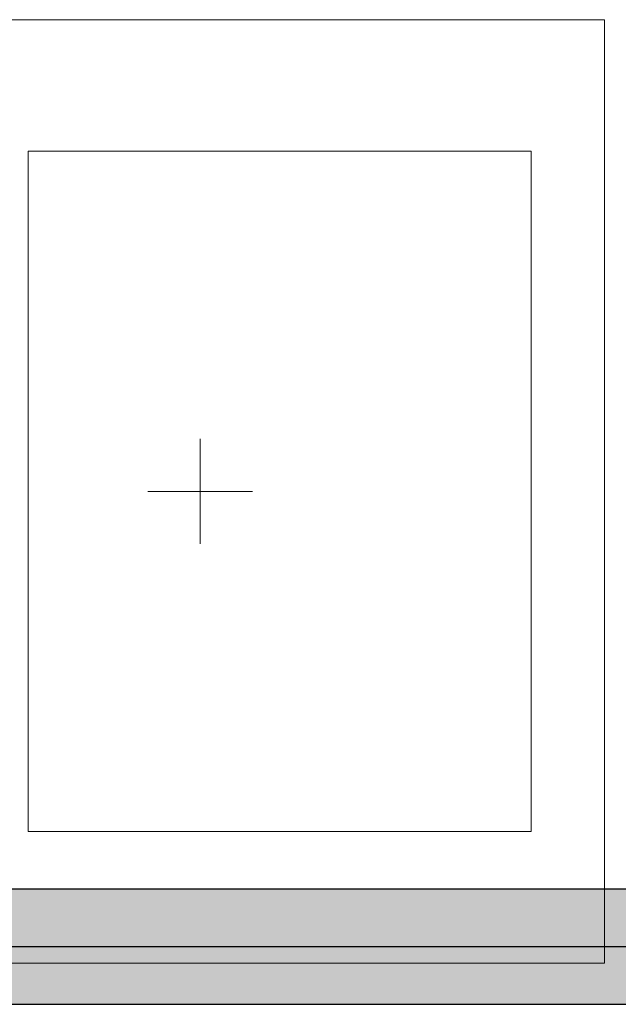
# Model space of a CAD drawing. Extents: x -132 to 668, y -61 to 533.
# Tile 32 of 256: x 32.72 to 38.43, y 132.03 to 141.42. Entities that reach past the tile are written whole.
import ezdxf

# ---------------------------------------------------------------- set-up
doc = ezdxf.new("R2010")
doc.units = 0
doc.layers.get('0').update_dxf_attribs({"lineweight": 5})
doc.layers.add('0-Shading', color=7, linetype='Continuous', lineweight=5)
doc.layers.add('5_EG-HLSE', color=7, linetype='Continuous', lineweight=25)
doc.layers.add('S_Warmwasser-OG', color=1, linetype='Continuous', lineweight=25, true_color=0xff0000)

# ---------------------------------------------------------------- blocks, each defined once
blk = doc.blocks.new('Shading-A07AMLNE1N', base_point=(28.6176, 123.8239))
at = {"layer": '0-Shading', "color": 14, "true_color": 0xb00000}
for points in [[(32.634, 132.9679), (39.0615, 132.9679), (32.634, 133.129)], [(39.0615, 132.9679), (32.634, 133.129), (38.5586, 133.129)], [(32.634, 132.029), (38.5586, 132.029), (32.634, 132.1901)], [(38.5586, 132.029), (32.634, 132.1901), (39.0615, 132.1901)]]:
    blk.add_solid(points, dxfattribs=at)
at = {"layer": '0-Shading', "color": 1, "true_color": 0xf50000}
for points in [[(32.634, 132.579), (39.0615, 132.579), (32.634, 132.9679)], [(39.0615, 132.579), (32.634, 132.9679), (39.0615, 132.9679)], [(32.634, 132.1901), (39.0615, 132.1901), (32.634, 132.579)], [(39.0615, 132.1901), (32.634, 132.579), (39.0615, 132.579)]]:
    blk.add_solid(points, dxfattribs=at)
blk = doc.blocks.new('Referenz-A07AMLO71N', base_point=(-89.161, -60.0512))
at = {"layer": '5_EG-HLSE', "color": 0, "lineweight": 13}
for p, q in [((31.2964, 141.4229), (38.2964, 141.4229)), ((38.2964, 141.4229), (38.2964, 132.4229)), ((37.5963, 140.1678), (32.7963, 140.1678)), ((32.7963, 140.1678), (32.7963, 133.6779)), ((37.5963, 133.6779), (37.5963, 140.1678)), ((34.4378, 137.4229), (34.4378, 136.4229)), ((33.9377, 136.9228), (34.9377, 136.9228)), ((32.7963, 133.6779), (37.5963, 133.6779)), ((38.2964, 132.4229), (31.2964, 132.4229))]:
    blk.add_line(p, q, dxfattribs=at)
blk = doc.blocks.new('Sanpress INOX-A07AMLQ31N', base_point=(29.0814, 122.3989))
at = {"color": 0, "linetype": 'ByBlock', "lineweight": -2, "ltscale": 0.25}
blk.add_line((31.809, 132.579), (39.8865, 132.579), dxfattribs=at)
blk = doc.blocks.new('Geometrie-A07AMLQB1N', base_point=(28.405, -26.4289))
at = {"layer": 'S_Warmwasser-OG'}
for p, q in [((39.0615, 133.129), (32.634, 133.129)), ((32.634, 132.029), (39.0615, 132.029))]:
    blk.add_line(p, q, dxfattribs=at)

msp = doc.modelspace()

# ---------------------------------------------------------------- block references
at = {"color": 251, "lineweight": 25, "ltscale": 0.25, "true_color": 0x585858}
msp.add_blockref('Referenz-A07AMLO71N', (-89.161, -60.0512), dxfattribs=at)
msp.add_blockref('Shading-A07AMLNE1N', (28.6176, 123.8239))
at = {"linetype": 'Continuous', "ltscale": 0.13}
msp.add_blockref('Geometrie-A07AMLQB1N', (28.405, -26.4289), dxfattribs=at)
at = {"layer": 'S_Warmwasser-OG', "ltscale": 0.25}
msp.add_blockref('Sanpress INOX-A07AMLQ31N', (29.0814, 122.3989), dxfattribs=at)

doc.saveas('drawing.dxf')
